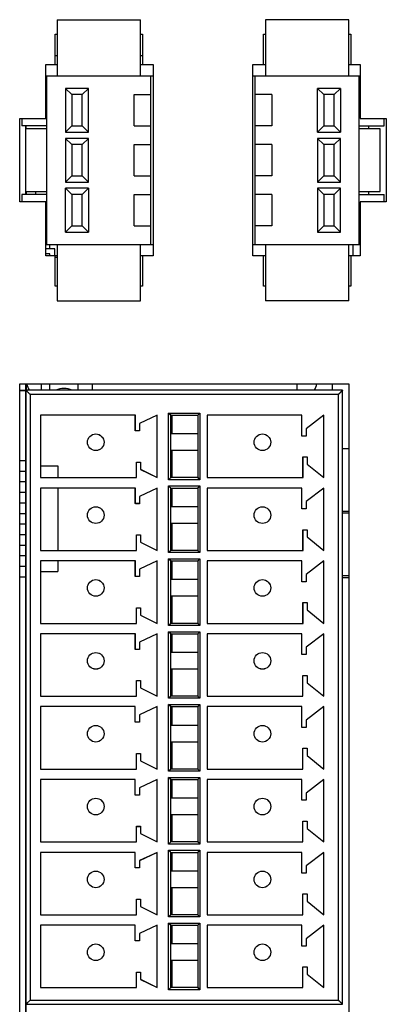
# Model space of a CAD drawing. Header units: millimetres. Extents: x 0 to 1189, y 0 to 841.
# Tile 12 of 33: x 458 to 476, y 418 to 465. Entities that reach past the tile are written whole.
import ezdxf

# ---------------------------------------------------------------- set-up
doc = ezdxf.new("R2010")
doc.units = ezdxf.units.MM
doc.header["$LTSCALE"] = 65.395
doc.layers.get('0').update_dxf_attribs({"linetype": 'CONTINUOUS'})
doc.layers.add('00_COMPONENTS', color=7, linetype='CONTINUOUS')

msp = doc.modelspace()

# ---------------------------------------------------------------- linework, layer by layer
at = {"color": 7}
for p, q in [((459.973, 464.857), (459.973, 462.157)), ((459.973, 464.857), (463.973, 464.857)), ((463.973, 462.157), (463.973, 464.857)), ((469.973, 464.857), (469.973, 462.157)), ((473.973, 464.857), (469.973, 464.857)), ((473.973, 462.157), (473.973, 464.857)), ((459.873, 462.707), (459.873, 464.157)), ((459.873, 464.157), (459.973, 464.157)), ((463.973, 464.157), (464.073, 464.157)), ((464.073, 464.157), (464.073, 462.707)), ((469.873, 462.707), (469.873, 464.157)), ((469.873, 464.157), (469.973, 464.157)), ((473.973, 464.157), (474.073, 464.157)), ((474.073, 464.157), (474.073, 462.707)), ((459.973, 463.117), (459.873, 463.117)), ((464.073, 463.117), (463.973, 463.117)), ((459.423, 460.107), (459.423, 462.707)), ((459.423, 462.707), (459.873, 462.707)), ((464.073, 462.707), (464.573, 462.707)), ((464.573, 462.707), (464.573, 453.507)), ((469.373, 453.507), (469.373, 462.707)), ((469.373, 462.707), (469.873, 462.707)), ((474.073, 462.707), (474.523, 462.707)), ((474.523, 462.707), (474.523, 460.107)), ((459.423, 462.157), (464.573, 462.157)), ((459.473, 454.057), (459.473, 462.157)), ((464.473, 454.057), (464.473, 462.157)), ((469.373, 462.157), (474.523, 462.157)), ((469.473, 454.057), (469.473, 462.157)), ((474.473, 454.057), (474.473, 462.157)), ((460.373, 461.557), (460.373, 459.457)), ((460.373, 461.557), (460.673, 461.257)), ((461.473, 461.557), (460.373, 461.557)), ((460.673, 461.257), (460.673, 459.757)), ((461.173, 461.257), (460.673, 461.257)), ((461.473, 461.557), (461.173, 461.257)), ((461.173, 459.757), (461.173, 461.257)), ((461.473, 459.457), (461.473, 461.557)), ((463.673, 459.757), (463.673, 461.257)), ((463.673, 461.257), (464.473, 461.257)), ((470.273, 461.257), (469.473, 461.257)), ((470.273, 461.257), (470.273, 459.757)), ((472.473, 459.457), (472.473, 461.557)), ((472.473, 461.557), (472.773, 461.257)), ((473.573, 461.557), (472.473, 461.557)), ((472.773, 461.257), (472.773, 459.757)), ((473.273, 461.257), (472.773, 461.257)), ((473.573, 461.557), (473.273, 461.257)), ((473.273, 459.757), (473.273, 461.257)), ((473.573, 461.557), (473.573, 459.457)), ((458.173, 456.107), (458.173, 460.107)), ((458.173, 460.107), (459.423, 460.107)), ((458.273, 460.107), (458.273, 459.757)), ((459.473, 459.757), (458.273, 459.757)), ((460.373, 459.457), (460.673, 459.757)), ((460.673, 459.757), (461.173, 459.757)), ((461.473, 459.457), (461.173, 459.757)), ((463.673, 459.757), (464.473, 459.757)), ((470.273, 459.757), (469.473, 459.757)), ((472.473, 459.457), (472.773, 459.757)), ((472.773, 459.757), (473.273, 459.757)), ((473.573, 459.457), (473.273, 459.757)), ((474.473, 459.757), (475.673, 459.757)), ((474.523, 460.107), (475.773, 460.107)), ((475.673, 459.757), (475.673, 460.107)), ((475.773, 460.107), (475.773, 456.107)), ((458.473, 456.607), (458.473, 459.607)), ((459.473, 459.607), (458.473, 459.607)), ((460.373, 459.457), (461.473, 459.457)), ((472.473, 459.457), (473.573, 459.457)), ((475.473, 459.607), (474.473, 459.607)), ((475.473, 456.607), (475.473, 459.607)), ((460.373, 459.157), (460.373, 457.057)), ((460.373, 459.157), (460.673, 458.857)), ((461.473, 459.157), (460.373, 459.157)), ((460.673, 458.857), (460.673, 457.357)), ((461.173, 458.857), (460.673, 458.857)), ((461.473, 459.157), (461.173, 458.857)), ((461.173, 457.357), (461.173, 458.857)), ((461.473, 457.057), (461.473, 459.157)), ((463.673, 457.357), (463.673, 458.857)), ((463.673, 458.857), (464.473, 458.857)), ((470.273, 458.857), (469.473, 458.857)), ((470.273, 458.857), (470.273, 457.357)), ((472.473, 459.157), (472.473, 457.057)), ((472.473, 459.157), (472.773, 458.857)), ((473.573, 459.157), (472.473, 459.157)), ((472.773, 458.857), (472.773, 457.357)), ((473.273, 458.857), (472.773, 458.857)), ((473.573, 459.157), (473.273, 458.857)), ((473.273, 457.357), (473.273, 458.857)), ((473.573, 457.057), (473.573, 459.157)), ((460.373, 457.057), (460.673, 457.357)), ((460.373, 457.057), (461.473, 457.057)), ((460.673, 457.357), (461.173, 457.357)), ((461.473, 457.057), (461.173, 457.357)), ((463.673, 457.357), (464.473, 457.357)), ((470.273, 457.357), (469.473, 457.357)), ((472.473, 457.057), (472.773, 457.357)), ((472.473, 457.057), (473.573, 457.057)), ((472.773, 457.357), (473.273, 457.357)), ((473.573, 457.057), (473.273, 457.357)), ((458.273, 456.457), (458.273, 456.107)), ((459.473, 456.457), (458.273, 456.457)), ((458.473, 456.607), (459.473, 456.607)), ((460.373, 454.657), (460.373, 456.757)), ((460.373, 456.757), (460.673, 456.457)), ((461.473, 456.757), (460.373, 456.757)), ((460.673, 456.457), (460.673, 454.957)), ((461.173, 456.457), (460.673, 456.457)), ((461.473, 456.757), (461.173, 456.457)), ((461.173, 454.957), (461.173, 456.457)), ((461.473, 456.757), (461.473, 454.657)), ((463.673, 454.957), (463.673, 456.457)), ((463.673, 456.457), (464.473, 456.457)), ((470.273, 456.457), (469.473, 456.457)), ((470.273, 456.457), (470.273, 454.957)), ((472.473, 456.757), (472.473, 454.657)), ((472.473, 456.757), (472.773, 456.457)), ((473.573, 456.757), (472.473, 456.757)), ((472.773, 456.457), (472.773, 454.957)), ((473.273, 456.457), (472.773, 456.457)), ((473.573, 456.757), (473.273, 456.457)), ((473.273, 454.957), (473.273, 456.457)), ((473.573, 454.657), (473.573, 456.757)), ((474.473, 456.607), (475.473, 456.607)), ((474.473, 456.457), (475.673, 456.457)), ((475.673, 456.107), (475.673, 456.457)), ((459.423, 456.107), (458.173, 456.107)), ((459.423, 453.507), (459.423, 456.107)), ((474.523, 456.107), (474.523, 453.507)), ((475.773, 456.107), (474.523, 456.107)), ((460.373, 454.657), (460.673, 454.957)), ((460.373, 454.657), (461.473, 454.657)), ((460.673, 454.957), (461.173, 454.957)), ((461.473, 454.657), (461.173, 454.957)), ((463.673, 454.957), (464.473, 454.957)), ((470.273, 454.957), (469.473, 454.957)), ((472.473, 454.657), (472.773, 454.957)), ((472.473, 454.657), (473.573, 454.657)), ((472.773, 454.957), (473.273, 454.957)), ((473.573, 454.657), (473.273, 454.957)), ((459.423, 454.057), (464.573, 454.057)), ((459.973, 454.057), (459.973, 451.357)), ((463.973, 451.357), (463.973, 454.057)), ((469.373, 454.057), (474.523, 454.057)), ((469.973, 454.057), (469.973, 451.357)), ((473.973, 451.357), (473.973, 454.057)), ((474.173, 454.057), (474.173, 453.507)), ((459.873, 453.507), (459.423, 453.507)), ((459.873, 452.057), (459.873, 453.507)), ((464.073, 453.507), (464.073, 452.057)), ((464.573, 453.507), (464.073, 453.507)), ((469.873, 453.507), (469.373, 453.507)), ((469.873, 452.057), (469.873, 453.507)), ((474.073, 453.507), (474.073, 452.057)), ((474.523, 453.507), (474.073, 453.507)), ((459.973, 452.057), (459.873, 452.057)), ((464.073, 452.057), (463.973, 452.057)), ((469.973, 452.057), (469.873, 452.057)), ((474.073, 452.057), (473.973, 452.057)), ((459.973, 451.357), (463.973, 451.357)), ((473.973, 451.357), (469.973, 451.357)), ((458.173, 357.257), (458.173, 447.357)), ((458.173, 447.357), (473.973, 447.357)), ((458.473, 357.257), (458.473, 447.357)), ((458.473, 447.057), (458.673, 446.857)), ((473.673, 447.057), (458.473, 447.057)), ((473.173, 447.357), (473.173, 447.056)), ((473.673, 447.057), (473.473, 446.857)), ((473.673, 417.557), (473.673, 447.057)), ((473.973, 447.357), (473.973, 357.257)), ((459.173, 445.857), (459.173, 442.857)), ((463.723, 445.857), (459.173, 445.857)), ((463.723, 445.107), (463.723, 445.857)), ((464.773, 445.857), (463.923, 445.457)), ((464.773, 442.857), (464.773, 445.857)), ((465.423, 445.857), (465.323, 445.957)), ((465.423, 442.857), (465.423, 445.857)), ((465.423, 445.857), (466.723, 445.857)), ((465.473, 445.856), (465.473, 444.956)), ((466.723, 445.857), (466.823, 445.957)), ((466.723, 445.857), (466.723, 442.857)), ((467.173, 445.857), (467.173, 442.857)), ((471.723, 445.857), (467.173, 445.857)), ((471.723, 444.857), (471.723, 445.857)), ((472.773, 445.857), (471.923, 445.207)), ((472.773, 442.857), (472.773, 445.857)), ((463.923, 445.107), (463.723, 445.107)), ((463.923, 445.457), (463.923, 445.107)), ((465.473, 445.325), (465.424, 445.325)), ((471.923, 445.207), (471.923, 444.857)), ((466.724, 444.957), (465.424, 444.957)), ((471.923, 444.857), (471.723, 444.857)), ((466.724, 444.157), (465.424, 444.157)), ((465.473, 444.156), (465.473, 442.856)), ((471.773, 442.857), (471.773, 443.857)), ((471.773, 443.857), (471.973, 443.857)), ((471.973, 443.857), (471.973, 443.507)), ((463.773, 442.857), (463.773, 443.607)), ((463.773, 443.607), (463.973, 443.607)), ((463.973, 443.607), (463.973, 443.257)), ((463.973, 443.257), (464.773, 442.857)), ((471.973, 443.507), (472.773, 442.857)), ((459.173, 442.857), (463.773, 442.857)), ((465.423, 442.857), (465.323, 442.757)), ((466.723, 442.857), (465.423, 442.857)), ((466.723, 442.857), (466.823, 442.757)), ((467.173, 442.857), (471.773, 442.857)), ((459.173, 442.357), (459.173, 439.357)), ((463.723, 442.357), (459.173, 442.357)), ((463.723, 441.607), (463.723, 442.357)), ((464.773, 442.357), (463.923, 441.957)), ((464.773, 439.357), (464.773, 442.357)), ((465.423, 442.357), (465.323, 442.457)), ((465.423, 439.357), (465.423, 442.357)), ((465.423, 442.357), (466.723, 442.357)), ((465.473, 442.356), (465.473, 441.456)), ((466.723, 442.357), (466.823, 442.457)), ((466.723, 442.357), (466.723, 439.357)), ((467.173, 442.357), (467.173, 439.357)), ((471.723, 442.357), (467.173, 442.357)), ((471.723, 441.357), (471.723, 442.357)), ((472.773, 442.357), (471.923, 441.707)), ((472.773, 439.357), (472.773, 442.357)), ((463.923, 441.957), (463.923, 441.607)), ((463.923, 441.607), (463.723, 441.607)), ((465.473, 441.515), (465.424, 441.515)), ((466.724, 441.457), (465.424, 441.457)), ((471.923, 441.357), (471.723, 441.357)), ((471.923, 441.707), (471.923, 441.357)), ((466.724, 440.657), (465.424, 440.657)), ((465.473, 440.656), (465.473, 439.356)), ((463.773, 439.357), (463.773, 440.107)), ((463.773, 440.107), (463.973, 440.107)), ((463.973, 440.107), (463.973, 439.757)), ((471.773, 439.357), (471.773, 440.357)), ((471.773, 440.357), (471.973, 440.357)), ((471.973, 440.357), (471.973, 440.007)), ((471.973, 440.007), (472.773, 439.357)), ((463.973, 439.757), (464.773, 439.357)), ((459.173, 439.357), (463.773, 439.357)), ((465.423, 439.357), (465.323, 439.257)), ((465.423, 438.857), (465.323, 438.957)), ((466.723, 439.357), (465.423, 439.357)), ((466.723, 439.357), (466.823, 439.257)), ((466.723, 438.857), (466.823, 438.957)), ((467.173, 439.357), (471.773, 439.357)), ((459.173, 438.857), (459.173, 435.857)), ((463.723, 438.857), (459.173, 438.857)), ((463.723, 438.107), (463.723, 438.857)), ((464.773, 438.857), (463.923, 438.457)), ((464.773, 435.857), (464.773, 438.857)), ((465.423, 435.857), (465.423, 438.857)), ((465.423, 438.857), (466.723, 438.857)), ((465.473, 438.856), (465.473, 437.956)), ((466.723, 438.857), (466.723, 435.857)), ((467.173, 438.857), (467.173, 435.857)), ((471.723, 438.857), (467.173, 438.857)), ((471.723, 437.857), (471.723, 438.857)), ((472.773, 438.857), (471.923, 438.207)), ((472.773, 435.857), (472.773, 438.857)), ((463.923, 438.107), (463.723, 438.107)), ((463.923, 438.457), (463.923, 438.107)), ((465.424, 438.226), (465.443, 438.226)), ((465.424, 438.206), (465.443, 438.206)), ((471.923, 438.207), (471.923, 437.857)), ((473.674, 438.064), (473.973, 438.064)), ((466.724, 437.957), (465.424, 437.957)), ((471.923, 437.857), (471.723, 437.857)), ((466.724, 437.157), (465.424, 437.157)), ((465.473, 437.156), (465.473, 435.856)), ((463.773, 435.857), (463.773, 436.607)), ((463.773, 436.607), (463.973, 436.607)), ((463.973, 436.607), (463.973, 436.257)), ((465.473, 436.605), (465.424, 436.605)), ((471.773, 435.857), (471.773, 436.857)), ((471.773, 436.857), (471.973, 436.857)), ((471.973, 436.857), (471.973, 436.507)), ((463.973, 436.257), (464.773, 435.857)), ((465.473, 436.435), (465.424, 436.435)), ((471.973, 436.507), (472.773, 435.857)), ((459.173, 435.857), (463.773, 435.857)), ((465.423, 435.857), (465.323, 435.757)), ((466.723, 435.857), (465.423, 435.857)), ((466.723, 435.857), (466.823, 435.757)), ((467.173, 435.857), (471.773, 435.857)), ((459.173, 435.357), (459.173, 432.357)), ((463.723, 435.357), (459.173, 435.357)), ((463.723, 434.607), (463.723, 435.357)), ((464.773, 435.357), (463.923, 434.957)), ((464.773, 432.357), (464.773, 435.357)), ((465.423, 435.357), (465.323, 435.457)), ((465.423, 432.357), (465.423, 435.357)), ((465.423, 435.357), (466.723, 435.357)), ((465.473, 435.356), (465.473, 434.456)), ((466.723, 435.357), (466.823, 435.457)), ((466.723, 435.357), (466.723, 432.357)), ((467.173, 435.357), (467.173, 432.357)), ((471.723, 435.357), (467.173, 435.357)), ((471.723, 434.357), (471.723, 435.357)), ((472.773, 435.357), (471.923, 434.707)), ((472.773, 432.357), (472.773, 435.357)), ((463.923, 434.957), (463.923, 434.607)), ((471.923, 434.707), (471.923, 434.357)), ((463.923, 434.607), (463.723, 434.607)), ((466.724, 434.457), (465.424, 434.457)), ((471.923, 434.357), (471.723, 434.357)), ((466.723, 433.657), (465.423, 433.657)), ((465.473, 433.656), (465.473, 432.356)), ((471.773, 432.357), (471.773, 433.357)), ((471.773, 433.357), (471.973, 433.357)), ((471.973, 433.357), (471.973, 433.007)), ((463.773, 432.357), (463.773, 433.107)), ((463.773, 433.107), (463.973, 433.107)), ((463.973, 433.107), (463.973, 432.757)), ((471.973, 433.007), (472.773, 432.357)), ((459.173, 432.357), (463.773, 432.357)), ((463.973, 432.757), (464.773, 432.357)), ((465.423, 432.357), (465.323, 432.257)), ((466.723, 432.357), (465.423, 432.357)), ((466.723, 432.357), (466.823, 432.257)), ((467.173, 432.357), (471.773, 432.357)), ((459.173, 431.857), (459.173, 428.857)), ((463.723, 431.857), (459.173, 431.857)), ((463.723, 431.107), (463.723, 431.857)), ((464.773, 431.857), (463.923, 431.457)), ((464.773, 428.857), (464.773, 431.857)), ((465.423, 431.857), (465.323, 431.957)), ((465.423, 428.857), (465.423, 431.857)), ((465.423, 431.857), (466.723, 431.857)), ((465.473, 431.856), (465.473, 430.956)), ((466.723, 431.857), (466.823, 431.957)), ((466.723, 431.857), (466.723, 428.857)), ((467.173, 431.857), (467.173, 428.857)), ((471.723, 431.857), (467.173, 431.857)), ((471.723, 430.857), (471.723, 431.857)), ((472.773, 431.857), (471.923, 431.207)), ((472.773, 428.857), (472.773, 431.857)), ((463.923, 431.457), (463.923, 431.107)), ((465.473, 431.609), (465.423, 431.609)), ((463.923, 431.107), (463.723, 431.107)), ((466.723, 430.957), (465.423, 430.957)), ((471.923, 431.207), (471.923, 430.857)), ((471.923, 430.857), (471.723, 430.857)), ((466.723, 430.157), (465.423, 430.157)), ((465.473, 430.156), (465.473, 428.856)), ((463.773, 428.857), (463.773, 429.607)), ((463.773, 429.607), (463.973, 429.607)), ((463.973, 429.607), (463.973, 429.257)), ((471.773, 428.857), (471.773, 429.857)), ((471.773, 429.857), (471.973, 429.857)), ((471.973, 429.857), (471.973, 429.507)), ((471.973, 429.507), (472.773, 428.857)), ((463.973, 429.257), (464.773, 428.857)), ((465.473, 429.323), (465.423, 429.323)), ((459.173, 428.857), (463.773, 428.857)), ((465.423, 428.857), (465.323, 428.757)), ((466.723, 428.857), (465.423, 428.857)), ((466.723, 428.857), (466.823, 428.757)), ((467.173, 428.857), (471.773, 428.857)), ((459.173, 428.357), (459.173, 425.357)), ((463.723, 428.357), (459.173, 428.357)), ((463.723, 427.607), (463.723, 428.357)), ((464.773, 428.357), (463.923, 427.957)), ((464.773, 425.357), (464.773, 428.357)), ((465.423, 428.357), (465.323, 428.457)), ((465.423, 425.357), (465.423, 428.357)), ((465.423, 428.357), (466.723, 428.357)), ((465.473, 428.307), (465.423, 428.307)), ((465.473, 428.356), (465.473, 427.456)), ((466.723, 428.357), (466.823, 428.457)), ((466.723, 428.357), (466.723, 425.357)), ((467.173, 428.357), (467.173, 425.357)), ((471.723, 428.357), (467.173, 428.357)), ((471.723, 427.357), (471.723, 428.357)), ((472.773, 428.357), (471.923, 427.707)), ((472.773, 425.357), (472.773, 428.357)), ((463.923, 427.607), (463.723, 427.607)), ((463.923, 427.957), (463.923, 427.607)), ((471.923, 427.707), (471.923, 427.357)), ((466.723, 427.457), (465.423, 427.457)), ((471.923, 427.357), (471.723, 427.357)), ((466.723, 426.657), (465.423, 426.657)), ((465.473, 426.656), (465.473, 425.356)), ((465.473, 426.621), (465.423, 426.621)), ((471.773, 425.357), (471.773, 426.357)), ((471.773, 426.357), (471.973, 426.357)), ((471.973, 426.357), (471.973, 426.007)), ((463.773, 425.357), (463.773, 426.107)), ((463.773, 426.107), (463.973, 426.107)), ((463.973, 426.107), (463.973, 425.757)), ((463.973, 425.757), (464.773, 425.357)), ((465.473, 426.019), (465.423, 426.019)), ((471.973, 426.007), (472.773, 425.357)), ((459.173, 425.357), (463.773, 425.357)), ((465.423, 425.357), (465.323, 425.257)), ((465.473, 425.519), (465.423, 425.519)), ((466.723, 425.357), (465.423, 425.357)), ((465.453, 425.519), (465.453, 425.356)), ((465.473, 425.494), (465.453, 425.494)), ((466.723, 425.357), (466.823, 425.257)), ((467.173, 425.357), (471.773, 425.357)), ((459.173, 424.857), (459.173, 421.857)), ((463.723, 424.857), (459.173, 424.857)), ((463.723, 424.107), (463.723, 424.857)), ((464.773, 424.857), (463.923, 424.457)), ((464.773, 421.857), (464.773, 424.857)), ((465.423, 424.857), (465.323, 424.957)), ((465.423, 421.857), (465.423, 424.857)), ((465.423, 424.857), (466.723, 424.857)), ((465.453, 424.856), (465.453, 424.433)), ((465.473, 424.856), (465.473, 423.956)), ((466.723, 424.857), (466.823, 424.957)), ((466.723, 424.857), (466.723, 421.857)), ((467.173, 424.857), (467.173, 421.857)), ((471.723, 424.857), (467.173, 424.857)), ((471.723, 423.857), (471.723, 424.857)), ((472.773, 424.857), (471.923, 424.207)), ((472.773, 421.857), (472.773, 424.857)), ((463.923, 424.457), (463.923, 424.107)), ((465.473, 424.433), (465.423, 424.433)), ((463.923, 424.107), (463.723, 424.107)), ((466.723, 423.957), (465.423, 423.957)), ((471.923, 423.857), (471.723, 423.857)), ((471.923, 424.207), (471.923, 423.857)), ((466.723, 423.157), (465.423, 423.157)), ((465.473, 423.156), (465.473, 421.856)), ((463.773, 421.857), (463.773, 422.607)), ((463.773, 422.607), (463.973, 422.607)), ((463.973, 422.607), (463.973, 422.257)), ((471.773, 421.857), (471.773, 422.857)), ((471.773, 422.857), (471.973, 422.857)), ((471.973, 422.857), (471.973, 422.507)), ((471.973, 422.507), (472.773, 421.857)), ((463.973, 422.257), (464.773, 421.857)), ((459.173, 421.857), (463.773, 421.857)), ((465.423, 421.857), (465.323, 421.757)), ((465.423, 421.357), (465.323, 421.457)), ((466.723, 421.857), (465.423, 421.857)), ((466.723, 421.857), (466.823, 421.757)), ((466.723, 421.357), (466.823, 421.457)), ((467.173, 421.857), (471.773, 421.857)), ((459.173, 421.357), (459.173, 418.357)), ((463.723, 421.357), (459.173, 421.357)), ((463.723, 420.607), (463.723, 421.357)), ((464.773, 421.357), (463.923, 420.957)), ((464.773, 418.357), (464.773, 421.357)), ((465.423, 418.357), (465.423, 421.357)), ((465.423, 421.357), (466.723, 421.357)), ((465.473, 421.131), (465.423, 421.131)), ((465.473, 421.356), (465.473, 420.456)), ((466.723, 421.357), (466.723, 418.357)), ((467.173, 421.357), (467.173, 418.357)), ((471.723, 421.357), (467.173, 421.357)), ((471.723, 420.357), (471.723, 421.357)), ((472.773, 421.357), (471.923, 420.707)), ((472.773, 418.357), (472.773, 421.357)), ((463.923, 420.607), (463.723, 420.607)), ((463.923, 420.957), (463.923, 420.607)), ((471.923, 420.707), (471.923, 420.357)), ((466.723, 420.457), (465.423, 420.457)), ((471.923, 420.357), (471.723, 420.357)), ((466.723, 419.657), (465.423, 419.657)), ((465.473, 419.656), (465.473, 418.356)), ((463.773, 418.357), (463.773, 419.107)), ((463.773, 419.107), (463.973, 419.107)), ((463.973, 419.107), (463.973, 418.757)), ((465.473, 419.504), (465.423, 419.504)), ((471.773, 418.357), (471.773, 419.357)), ((471.773, 419.357), (471.973, 419.357)), ((471.973, 419.357), (471.973, 419.007)), ((463.973, 418.757), (464.773, 418.357)), ((465.473, 419.004), (465.423, 419.004)), ((471.973, 419.007), (472.773, 418.357)), ((459.173, 418.357), (463.773, 418.357)), ((465.423, 418.357), (465.323, 418.257)), ((465.473, 418.405), (465.423, 418.405)), ((466.723, 418.357), (465.423, 418.357)), ((466.723, 418.357), (466.823, 418.257)), ((467.173, 418.357), (471.773, 418.357)), ((458.473, 417.557), (458.673, 417.757)), ((473.673, 417.557), (473.473, 417.757)), ((458.473, 417.557), (473.673, 417.557))]:
    msp.add_line(p, q, dxfattribs=at)
at = {"color": 4}
for p, q in [((459.873, 462.707), (459.973, 462.707)), ((463.973, 462.707), (464.073, 462.707)), ((469.873, 462.707), (469.973, 462.707)), ((473.973, 462.707), (474.073, 462.707)), ((458.473, 459.607), (458.473, 459.757)), ((458.473, 456.457), (458.473, 456.607)), ((459.973, 453.507), (459.873, 453.507)), ((464.073, 453.507), (463.973, 453.507)), ((469.973, 453.507), (469.873, 453.507)), ((474.073, 453.507), (473.973, 453.507)), ((458.473, 447.037), (458.173, 447.037)), ((458.673, 446.857), (458.673, 417.757)), ((473.473, 446.857), (458.673, 446.857)), ((473.473, 417.757), (473.473, 446.857)), ((465.323, 442.757), (465.323, 445.957)), ((465.323, 445.957), (466.823, 445.957)), ((466.823, 445.957), (466.823, 442.757)), ((473.973, 444.24), (473.674, 444.24)), ((466.823, 442.757), (465.323, 442.757)), ((465.323, 439.257), (465.323, 442.457)), ((465.323, 442.457), (466.823, 442.457)), ((466.823, 442.457), (466.823, 439.257)), ((473.973, 441.229), (473.674, 441.229)), ((473.674, 441.168), (473.973, 441.168)), ((466.823, 439.257), (465.323, 439.257)), ((465.323, 435.757), (465.323, 438.957)), ((465.323, 438.957), (466.823, 438.957)), ((466.823, 438.957), (466.823, 435.757)), ((465.424, 438.176), (465.473, 438.176)), ((465.443, 438.226), (465.443, 437.956)), ((465.465, 438.196), (465.473, 438.196)), ((473.674, 438.157), (473.973, 438.157)), ((466.823, 435.757), (465.323, 435.757)), ((465.323, 432.257), (465.323, 435.457)), ((465.323, 435.457), (466.823, 435.457)), ((466.823, 435.457), (466.823, 432.257)), ((466.823, 432.257), (465.323, 432.257)), ((465.323, 428.757), (465.323, 431.957)), ((465.323, 431.957), (466.823, 431.957)), ((466.823, 431.957), (466.823, 428.757)), ((466.823, 428.757), (465.323, 428.757)), ((465.323, 425.257), (465.323, 428.457)), ((465.323, 428.457), (466.823, 428.457)), ((466.823, 428.457), (466.823, 425.257)), ((466.823, 425.257), (465.323, 425.257)), ((465.323, 421.757), (465.323, 424.957)), ((465.323, 424.957), (466.823, 424.957)), ((466.823, 424.957), (466.823, 421.757)), ((466.823, 421.757), (465.323, 421.757)), ((465.323, 418.257), (465.323, 421.457)), ((465.323, 421.457), (466.823, 421.457)), ((466.823, 421.457), (466.823, 418.257)), ((466.823, 418.257), (465.323, 418.257)), ((458.673, 417.757), (473.473, 417.757))]:
    msp.add_line(p, q, dxfattribs=at)
at = {"color": 7}
for points in [[(458.473, 447.057), (458.477, 447.054), (458.484, 447.046), (458.495, 447.034), (458.509, 447.02), (458.526, 447.003)], [(473.673, 447.057), (473.67, 447.052), (473.662, 447.045), (473.65, 447.034), (473.636, 447.02), (473.619, 447.003)], [(458.545, 446.984), (458.564, 446.964), (458.586, 446.944)], [(458.607, 446.922), (458.629, 446.9), (458.65, 446.878), (458.673, 446.857)], [(473.538, 446.922), (473.516, 446.9), (473.494, 446.879), (473.473, 446.857)], [(473.6, 446.984), (473.58, 446.965), (473.559, 446.943)], [(465.366, 445.913), (465.351, 445.927), (465.337, 445.941), (465.323, 445.957)], [(465.423, 445.857), (465.42, 445.86), (465.414, 445.867), (465.404, 445.875), (465.393, 445.886), (465.38, 445.899)], [(466.723, 445.857), (466.726, 445.859), (466.733, 445.865), (466.741, 445.875), (466.752, 445.886), (466.765, 445.899)], [(466.779, 445.913), (466.793, 445.928), (466.807, 445.942), (466.823, 445.957)], [(465.366, 442.8), (465.352, 442.786), (465.338, 442.771), (465.323, 442.757)], [(465.423, 442.857), (465.419, 442.854), (465.412, 442.848), (465.404, 442.838), (465.393, 442.827), (465.38, 442.814)], [(466.723, 442.857), (466.725, 442.853), (466.731, 442.847), (466.741, 442.838), (466.752, 442.827), (466.765, 442.814)], [(466.779, 442.8), (466.794, 442.786), (466.808, 442.772), (466.823, 442.757)], [(465.366, 442.413), (465.351, 442.427), (465.337, 442.441), (465.323, 442.457)], [(465.423, 442.357), (465.42, 442.36), (465.414, 442.367), (465.404, 442.375), (465.393, 442.386), (465.38, 442.399)], [(466.723, 442.357), (466.726, 442.359), (466.733, 442.365), (466.741, 442.375), (466.752, 442.386), (466.765, 442.399)], [(466.779, 442.413), (466.793, 442.428), (466.807, 442.442), (466.823, 442.457)], [(465.366, 439.3), (465.352, 439.286), (465.338, 439.271), (465.323, 439.257)], [(465.366, 438.913), (465.351, 438.927), (465.337, 438.941), (465.323, 438.957)], [(465.423, 439.357), (465.419, 439.354), (465.412, 439.348), (465.404, 439.338), (465.393, 439.327), (465.38, 439.314)], [(466.723, 439.357), (466.725, 439.353), (466.731, 439.347), (466.741, 439.338), (466.752, 439.327), (466.765, 439.314)], [(466.779, 439.3), (466.794, 439.286), (466.808, 439.272), (466.823, 439.257)], [(466.779, 438.913), (466.793, 438.928), (466.807, 438.942), (466.823, 438.957)], [(465.423, 438.857), (465.42, 438.86), (465.414, 438.867), (465.404, 438.875), (465.393, 438.886), (465.38, 438.899)], [(466.723, 438.857), (466.726, 438.859), (466.733, 438.865), (466.741, 438.875), (466.752, 438.886), (466.765, 438.899)], [(465.366, 435.8), (465.352, 435.786), (465.338, 435.771), (465.323, 435.757)], [(465.423, 435.857), (465.419, 435.854), (465.412, 435.848), (465.404, 435.838), (465.393, 435.827), (465.38, 435.814)], [(466.723, 435.857), (466.725, 435.853), (466.731, 435.847), (466.741, 435.838), (466.752, 435.827), (466.765, 435.814)], [(466.779, 435.8), (466.794, 435.786), (466.808, 435.772), (466.823, 435.757)], [(465.366, 435.413), (465.351, 435.427), (465.337, 435.441), (465.323, 435.457)], [(465.423, 435.357), (465.42, 435.36), (465.414, 435.367), (465.404, 435.375), (465.393, 435.386), (465.38, 435.399)], [(466.723, 435.357), (466.726, 435.359), (466.733, 435.365), (466.741, 435.375), (466.752, 435.386), (466.765, 435.399)], [(466.779, 435.413), (466.793, 435.428), (466.807, 435.442), (466.823, 435.457)], [(465.423, 432.357), (465.419, 432.354), (465.412, 432.348), (465.404, 432.338), (465.393, 432.327), (465.38, 432.314)], [(466.723, 432.357), (466.725, 432.353), (466.731, 432.347), (466.741, 432.338), (466.752, 432.327), (466.765, 432.314)], [(465.366, 432.3), (465.352, 432.286), (465.338, 432.271), (465.323, 432.257)], [(465.366, 431.913), (465.351, 431.927), (465.337, 431.941), (465.323, 431.957)], [(465.423, 431.857), (465.42, 431.86), (465.414, 431.867), (465.404, 431.875), (465.393, 431.886), (465.38, 431.899)], [(466.723, 431.857), (466.726, 431.859), (466.733, 431.865), (466.741, 431.875), (466.752, 431.886), (466.765, 431.899)], [(466.779, 432.3), (466.794, 432.286), (466.808, 432.272), (466.823, 432.257)], [(466.779, 431.913), (466.793, 431.928), (466.807, 431.942), (466.823, 431.957)], [(465.366, 428.8), (465.352, 428.786), (465.338, 428.771), (465.323, 428.757)], [(465.423, 428.857), (465.419, 428.854), (465.412, 428.848), (465.404, 428.838), (465.393, 428.827), (465.38, 428.814)], [(466.723, 428.857), (466.725, 428.853), (466.731, 428.847), (466.741, 428.838), (466.752, 428.827), (466.765, 428.814)], [(466.779, 428.8), (466.794, 428.786), (466.808, 428.772), (466.823, 428.757)], [(465.366, 428.413), (465.351, 428.427), (465.337, 428.441), (465.323, 428.457)], [(465.423, 428.357), (465.42, 428.36), (465.414, 428.367), (465.404, 428.375), (465.393, 428.386), (465.38, 428.399)], [(466.723, 428.357), (466.726, 428.359), (466.733, 428.365), (466.741, 428.375), (466.752, 428.386), (466.765, 428.399)], [(466.779, 428.413), (466.793, 428.428), (466.807, 428.442), (466.823, 428.457)], [(465.366, 425.3), (465.352, 425.286), (465.338, 425.271), (465.323, 425.257)], [(465.423, 425.357), (465.419, 425.354), (465.412, 425.348), (465.404, 425.338), (465.393, 425.327), (465.38, 425.314)], [(466.723, 425.357), (466.725, 425.353), (466.731, 425.347), (466.741, 425.338), (466.752, 425.327), (466.765, 425.314)], [(466.779, 425.3), (466.794, 425.286), (466.808, 425.272), (466.823, 425.257)], [(465.366, 424.913), (465.351, 424.927), (465.337, 424.941), (465.323, 424.957)], [(465.423, 424.857), (465.42, 424.86), (465.414, 424.867), (465.404, 424.875), (465.393, 424.886), (465.38, 424.899)], [(466.723, 424.857), (466.726, 424.859), (466.733, 424.865), (466.741, 424.875), (466.752, 424.886), (466.765, 424.899)], [(466.779, 424.913), (466.793, 424.928), (466.807, 424.942), (466.823, 424.957)], [(465.366, 421.8), (465.352, 421.786), (465.338, 421.771), (465.323, 421.757)], [(465.366, 421.413), (465.351, 421.427), (465.337, 421.441), (465.323, 421.457)], [(465.423, 421.857), (465.419, 421.854), (465.412, 421.848), (465.404, 421.838), (465.393, 421.827), (465.38, 421.814)], [(466.723, 421.857), (466.725, 421.853), (466.731, 421.847), (466.741, 421.838), (466.752, 421.827), (466.765, 421.814)], [(466.779, 421.8), (466.794, 421.786), (466.808, 421.772), (466.823, 421.757)], [(466.779, 421.413), (466.793, 421.428), (466.807, 421.442), (466.823, 421.457)], [(465.423, 421.357), (465.42, 421.36), (465.414, 421.367), (465.404, 421.375), (465.393, 421.386), (465.38, 421.399)], [(466.723, 421.357), (466.726, 421.359), (466.733, 421.365), (466.741, 421.375), (466.752, 421.386), (466.765, 421.399)], [(465.366, 418.3), (465.352, 418.286), (465.338, 418.271), (465.323, 418.257)], [(465.423, 418.357), (465.419, 418.354), (465.412, 418.348), (465.404, 418.338), (465.393, 418.327), (465.38, 418.314)], [(466.723, 418.357), (466.725, 418.353), (466.731, 418.347), (466.741, 418.338), (466.752, 418.327), (466.765, 418.314)], [(466.779, 418.3), (466.794, 418.286), (466.808, 418.272), (466.823, 418.257)], [(458.545, 417.629), (458.565, 417.648), (458.586, 417.67)], [(458.607, 417.691), (458.629, 417.713), (458.651, 417.734), (458.673, 417.757)], [(473.538, 417.691), (473.516, 417.713), (473.495, 417.735), (473.473, 417.757)], [(473.6, 417.629), (473.581, 417.649), (473.559, 417.67)], [(458.473, 417.557), (458.475, 417.561), (458.483, 417.568), (458.495, 417.579), (458.509, 417.593), (458.526, 417.61)], [(473.673, 417.557), (473.668, 417.559), (473.661, 417.567), (473.65, 417.579), (473.636, 417.593), (473.619, 417.61)]]:
    msp.add_lwpolyline(points, dxfattribs=at)
for centre in [(461.823, 444.557), (469.823, 444.557), (461.823, 441.057), (469.823, 441.057), (461.823, 437.557), (469.823, 437.557), (461.823, 434.057), (469.823, 434.057), (461.823, 430.557), (469.823, 430.557), (461.823, 427.057), (469.823, 427.057), (461.823, 423.557), (469.823, 423.557), (461.823, 420.057), (469.823, 420.057)]:
    msp.add_circle(centre, 0.4, dxfattribs=at)
for centre in [(465.443, 438.196), (465.443, 438.176)]:
    msp.add_arc(centre, 0.03, 0, 90, dxfattribs=at)
at = {"layer": '00_COMPONENTS', "color": 7}
for p, q in [((459.973, 463.117), (459.873, 463.117)), ((464.073, 463.117), (463.973, 463.117)), ((458.474, 459.757), (458.474, 459.607)), ((474.923, 459.757), (474.923, 459.607)), ((458.474, 456.607), (458.474, 456.457)), ((458.504, 456.457), (458.504, 456.607)), ((458.924, 456.607), (458.924, 456.457)), ((474.923, 456.607), (474.923, 456.457)), ((459.854, 453.844), (459.423, 453.844)), ((459.624, 453.614), (459.423, 453.614)), ((459.624, 453.507), (459.624, 453.614)), ((459.854, 453.507), (459.854, 453.844)), ((459.973, 453.426), (459.873, 453.426)), ((458.474, 447.357), (458.472, 357.257)), ((458.474, 447.057), (458.674, 446.857)), ((473.674, 447.056), (458.474, 447.057)), ((458.494, 447.057), (458.494, 447.357)), ((459.205, 447.357), (459.205, 447.057)), ((473.673, 447.056), (473.474, 446.856)), ((473.674, 447.056), (473.673, 447.056)), ((473.673, 417.556), (473.674, 447.056)), ((459.174, 445.857), (459.174, 442.857)), ((463.724, 445.856), (459.174, 445.857)), ((463.724, 445.106), (463.724, 445.856)), ((464.774, 445.856), (463.924, 445.456)), ((464.774, 442.856), (464.774, 445.856)), ((465.424, 445.856), (465.324, 445.956)), ((465.424, 442.856), (465.424, 445.856)), ((465.424, 445.856), (466.724, 445.856)), ((466.724, 445.856), (466.824, 445.956)), ((466.724, 445.856), (466.724, 442.856)), ((467.174, 445.856), (467.174, 442.856)), ((471.724, 445.856), (467.174, 445.856)), ((471.724, 444.856), (471.724, 445.856)), ((472.774, 445.856), (471.924, 445.206)), ((472.774, 442.856), (472.774, 445.856)), ((463.924, 445.106), (463.724, 445.106)), ((463.924, 445.456), (463.924, 445.106)), ((471.924, 445.206), (471.924, 444.856)), ((466.724, 444.956), (465.424, 444.956)), ((471.924, 444.856), (471.724, 444.856)), ((466.724, 444.156), (465.424, 444.156)), ((458.173, 443.681), (458.473, 443.681)), ((471.774, 442.856), (471.774, 443.856)), ((471.774, 443.856), (471.974, 443.856)), ((471.974, 443.856), (471.974, 443.506)), ((459.174, 443.427), (459.998, 443.427)), ((459.998, 443.427), (459.998, 442.857)), ((463.774, 442.856), (463.774, 443.606)), ((463.774, 443.606), (463.974, 443.606)), ((463.974, 443.606), (463.974, 443.256)), ((463.974, 443.256), (464.774, 442.856)), ((471.974, 443.506), (472.774, 442.856)), ((458.173, 443.173), (458.473, 443.173)), ((459.174, 442.857), (463.774, 442.856)), ((465.424, 442.856), (465.324, 442.756)), ((466.724, 442.856), (465.424, 442.856)), ((466.724, 442.856), (466.824, 442.756)), ((467.174, 442.856), (471.774, 442.856)), ((458.173, 442.665), (458.473, 442.665)), ((459.174, 442.357), (459.174, 439.357)), ((463.724, 442.356), (459.174, 442.357)), ((459.998, 442.357), (459.998, 439.357)), ((463.724, 441.606), (463.724, 442.356)), ((464.774, 442.356), (463.924, 441.956)), ((464.774, 439.356), (464.774, 442.356)), ((465.424, 442.356), (465.324, 442.456)), ((465.424, 439.356), (465.424, 442.356)), ((465.424, 442.356), (466.724, 442.356)), ((466.724, 442.356), (466.824, 442.456)), ((466.724, 442.356), (466.724, 439.356)), ((467.174, 442.356), (467.174, 439.356)), ((471.724, 442.356), (467.174, 442.356)), ((471.724, 441.356), (471.724, 442.356)), ((472.774, 442.356), (471.924, 441.706)), ((472.774, 439.356), (472.774, 442.356)), ((458.173, 442.157), (458.473, 442.157)), ((463.924, 441.956), (463.924, 441.606)), ((458.173, 441.649), (458.473, 441.649)), ((463.924, 441.606), (463.724, 441.606)), ((466.724, 441.456), (465.424, 441.456)), ((471.924, 441.356), (471.724, 441.356)), ((471.924, 441.706), (471.924, 441.356)), ((458.173, 441.141), (458.473, 441.141)), ((458.173, 440.633), (458.473, 440.633)), ((466.724, 440.656), (465.424, 440.656)), ((458.173, 440.125), (458.473, 440.125)), ((463.774, 439.356), (463.774, 440.106)), ((463.774, 440.106), (463.974, 440.106)), ((463.974, 440.106), (463.974, 439.756)), ((471.774, 439.356), (471.774, 440.356)), ((471.774, 440.356), (471.974, 440.356)), ((471.974, 440.356), (471.974, 440.006)), ((471.974, 440.006), (472.774, 439.356)), ((458.173, 439.617), (458.473, 439.617)), ((463.974, 439.756), (464.774, 439.356)), ((458.173, 439.109), (458.473, 439.109)), ((459.174, 439.357), (463.774, 439.356)), ((465.424, 439.356), (465.324, 439.256)), ((465.424, 438.856), (465.324, 438.956)), ((466.724, 439.356), (465.424, 439.356)), ((466.724, 439.356), (466.824, 439.256)), ((466.724, 438.856), (466.824, 438.956)), ((467.174, 439.356), (471.774, 439.356)), ((458.173, 438.601), (458.473, 438.601)), ((459.174, 438.857), (459.174, 435.857)), ((463.724, 438.856), (459.174, 438.857)), ((459.998, 438.857), (459.998, 438.347)), ((463.724, 438.106), (463.724, 438.856)), ((464.774, 438.856), (463.924, 438.456)), ((464.774, 435.856), (464.774, 438.856)), ((465.424, 435.856), (465.424, 438.856)), ((465.424, 438.856), (466.724, 438.856)), ((466.724, 438.856), (466.724, 435.856)), ((467.174, 438.856), (467.174, 435.856)), ((471.724, 438.856), (467.174, 438.856)), ((471.724, 437.856), (471.724, 438.856)), ((472.774, 438.856), (471.924, 438.206)), ((472.774, 435.856), (472.774, 438.856)), ((458.173, 438.093), (458.473, 438.093)), ((459.174, 438.347), (459.998, 438.347)), ((463.924, 438.106), (463.724, 438.106)), ((463.924, 438.456), (463.924, 438.106)), ((471.924, 438.206), (471.924, 437.856)), ((466.724, 437.956), (465.424, 437.956)), ((471.924, 437.856), (471.724, 437.856)), ((466.724, 437.156), (465.424, 437.156)), ((463.774, 435.856), (463.774, 436.606)), ((463.774, 436.606), (463.974, 436.606)), ((463.974, 436.606), (463.974, 436.256)), ((471.774, 435.856), (471.774, 436.856)), ((471.774, 436.856), (471.974, 436.856)), ((471.974, 436.856), (471.974, 436.506)), ((463.974, 436.256), (464.774, 435.856)), ((471.974, 436.506), (472.774, 435.856)), ((459.174, 435.857), (463.774, 435.856)), ((465.424, 435.856), (465.324, 435.756)), ((466.724, 435.856), (465.424, 435.856)), ((466.724, 435.856), (466.824, 435.756)), ((467.174, 435.856), (471.774, 435.856)), ((459.174, 435.357), (459.173, 432.357)), ((463.724, 435.356), (459.174, 435.357)), ((463.724, 434.606), (463.724, 435.356)), ((464.774, 435.356), (463.924, 434.956)), ((464.773, 432.356), (464.774, 435.356)), ((465.424, 435.356), (465.324, 435.456)), ((465.423, 432.356), (465.424, 435.356)), ((465.424, 435.356), (466.724, 435.356)), ((466.724, 435.356), (466.723, 432.356)), ((466.724, 435.356), (466.824, 435.456)), ((467.174, 435.356), (467.173, 432.356)), ((471.724, 435.356), (467.174, 435.356)), ((471.724, 434.356), (471.724, 435.356)), ((472.774, 435.356), (471.924, 434.706)), ((472.773, 432.356), (472.774, 435.356)), ((463.924, 434.956), (463.924, 434.606)), ((471.924, 434.706), (471.924, 434.356)), ((463.924, 434.606), (463.724, 434.606)), ((466.724, 434.456), (465.424, 434.456)), ((471.924, 434.356), (471.724, 434.356)), ((466.723, 433.656), (465.423, 433.656)), ((471.773, 432.356), (471.773, 433.356)), ((471.773, 433.356), (471.973, 433.356)), ((471.973, 433.356), (471.973, 433.006)), ((463.773, 432.356), (463.773, 433.106)), ((463.773, 433.106), (463.973, 433.106)), ((463.973, 433.106), (463.973, 432.756)), ((471.973, 433.006), (472.773, 432.356)), ((459.173, 432.357), (463.773, 432.356)), ((463.973, 432.756), (464.773, 432.356)), ((465.423, 432.356), (465.323, 432.256)), ((466.723, 432.356), (465.423, 432.356)), ((466.723, 432.356), (466.823, 432.256)), ((467.173, 432.356), (471.773, 432.356)), ((459.173, 431.857), (459.173, 428.857)), ((463.723, 431.856), (459.173, 431.857)), ((463.723, 431.106), (463.723, 431.856)), ((464.773, 431.856), (463.923, 431.456)), ((464.773, 428.856), (464.773, 431.856)), ((465.423, 431.856), (465.323, 431.956)), ((465.423, 428.856), (465.423, 431.856)), ((465.423, 431.856), (466.723, 431.856)), ((466.723, 431.856), (466.823, 431.956)), ((466.723, 431.856), (466.723, 428.856)), ((467.173, 431.856), (467.173, 428.856)), ((471.723, 431.856), (467.173, 431.856)), ((471.723, 430.856), (471.723, 431.856)), ((472.773, 431.856), (471.923, 431.206)), ((472.773, 428.856), (472.773, 431.856)), ((463.923, 431.456), (463.923, 431.106)), ((463.923, 431.106), (463.723, 431.106)), ((466.723, 430.956), (465.423, 430.956)), ((471.923, 431.206), (471.923, 430.856)), ((471.923, 430.856), (471.723, 430.856)), ((466.723, 430.156), (465.423, 430.156)), ((463.773, 428.856), (463.773, 429.606)), ((463.773, 429.606), (463.973, 429.606)), ((463.973, 429.606), (463.973, 429.256)), ((471.773, 428.856), (471.773, 429.856)), ((471.773, 429.856), (471.973, 429.856)), ((471.973, 429.856), (471.973, 429.506)), ((471.973, 429.506), (472.773, 428.856)), ((463.973, 429.256), (464.773, 428.856)), ((459.173, 428.857), (463.773, 428.856)), ((465.423, 428.856), (465.323, 428.756)), ((466.723, 428.856), (465.423, 428.856)), ((466.723, 428.856), (466.823, 428.756)), ((467.173, 428.856), (471.773, 428.856)), ((459.173, 428.357), (459.173, 425.357)), ((463.723, 428.356), (459.173, 428.357)), ((463.723, 427.606), (463.723, 428.356)), ((464.773, 428.356), (463.923, 427.956)), ((464.773, 425.356), (464.773, 428.356)), ((465.423, 428.356), (465.323, 428.456)), ((465.423, 425.356), (465.423, 428.356)), ((465.423, 428.356), (466.723, 428.356)), ((466.723, 428.356), (466.823, 428.456)), ((466.723, 428.356), (466.723, 425.356)), ((467.173, 428.356), (467.173, 425.356)), ((471.723, 428.356), (467.173, 428.356)), ((471.723, 427.356), (471.723, 428.356)), ((472.773, 428.356), (471.923, 427.706)), ((472.773, 425.356), (472.773, 428.356)), ((463.923, 427.606), (463.723, 427.606)), ((463.923, 427.956), (463.923, 427.606)), ((471.923, 427.706), (471.923, 427.356)), ((466.723, 427.456), (465.423, 427.456)), ((471.923, 427.356), (471.723, 427.356)), ((466.723, 426.656), (465.423, 426.656)), ((471.773, 425.356), (471.773, 426.356)), ((471.773, 426.356), (471.973, 426.356)), ((471.973, 426.356), (471.973, 426.006)), ((463.773, 425.356), (463.773, 426.106)), ((463.773, 426.106), (463.973, 426.106)), ((463.973, 426.106), (463.973, 425.756)), ((463.973, 425.756), (464.773, 425.356)), ((471.973, 426.006), (472.773, 425.356)), ((459.173, 425.357), (463.773, 425.356)), ((465.423, 425.356), (465.323, 425.256)), ((466.723, 425.356), (465.423, 425.356)), ((466.723, 425.356), (466.823, 425.256)), ((467.173, 425.356), (471.773, 425.356)), ((459.173, 424.857), (459.173, 421.857)), ((463.723, 424.856), (459.173, 424.857)), ((463.723, 424.106), (463.723, 424.856)), ((464.773, 424.856), (463.923, 424.456)), ((464.773, 421.856), (464.773, 424.856)), ((465.423, 424.856), (465.323, 424.956)), ((465.423, 421.856), (465.423, 424.856)), ((465.423, 424.856), (466.723, 424.856)), ((466.723, 424.856), (466.823, 424.956)), ((466.723, 424.856), (466.723, 421.856)), ((467.173, 424.856), (467.173, 421.856)), ((471.723, 424.856), (467.173, 424.856)), ((471.723, 423.856), (471.723, 424.856)), ((472.773, 424.856), (471.923, 424.206)), ((472.773, 421.856), (472.773, 424.856)), ((463.923, 424.456), (463.923, 424.106)), ((463.923, 424.106), (463.723, 424.106)), ((466.723, 423.956), (465.423, 423.956)), ((471.923, 423.856), (471.723, 423.856)), ((471.923, 424.206), (471.923, 423.856)), ((466.723, 423.156), (465.423, 423.156)), ((463.773, 421.856), (463.773, 422.606)), ((463.773, 422.606), (463.973, 422.606)), ((463.973, 422.606), (463.973, 422.256)), ((471.773, 421.856), (471.773, 422.856)), ((471.773, 422.856), (471.973, 422.856)), ((471.973, 422.856), (471.973, 422.506)), ((471.973, 422.506), (472.773, 421.856)), ((463.973, 422.256), (464.773, 421.856)), ((459.173, 421.857), (463.773, 421.856)), ((465.423, 421.856), (465.323, 421.756)), ((465.423, 421.356), (465.323, 421.456)), ((466.723, 421.856), (465.423, 421.856)), ((466.723, 421.856), (466.823, 421.756)), ((466.723, 421.356), (466.823, 421.456)), ((467.173, 421.856), (471.773, 421.856)), ((459.173, 421.357), (459.173, 418.357)), ((463.723, 421.356), (459.173, 421.357)), ((463.723, 420.606), (463.723, 421.356)), ((464.773, 421.356), (463.923, 420.956)), ((464.773, 418.356), (464.773, 421.356)), ((465.423, 418.356), (465.423, 421.356)), ((465.423, 421.356), (466.723, 421.356)), ((466.723, 421.356), (466.723, 418.356)), ((467.173, 421.356), (467.173, 418.356)), ((471.723, 421.356), (467.173, 421.356)), ((471.723, 420.356), (471.723, 421.356)), ((472.773, 421.356), (471.923, 420.706)), ((472.773, 418.356), (472.773, 421.356)), ((463.923, 420.606), (463.723, 420.606)), ((463.923, 420.956), (463.923, 420.606)), ((471.923, 420.706), (471.923, 420.356)), ((466.723, 420.456), (465.423, 420.456)), ((471.923, 420.356), (471.723, 420.356)), ((466.723, 419.656), (465.423, 419.656)), ((463.773, 418.356), (463.773, 419.106)), ((463.773, 419.106), (463.973, 419.106)), ((463.973, 419.106), (463.973, 418.756)), ((471.773, 418.356), (471.773, 419.356)), ((471.773, 419.356), (471.973, 419.356)), ((471.973, 419.356), (471.973, 419.006)), ((463.973, 418.756), (464.773, 418.356)), ((471.973, 419.006), (472.773, 418.356)), ((459.173, 418.357), (463.773, 418.356)), ((465.423, 418.356), (465.323, 418.256)), ((466.723, 418.356), (465.423, 418.356)), ((466.723, 418.356), (466.823, 418.256)), ((467.173, 418.356), (471.773, 418.356)), ((458.473, 417.557), (458.673, 417.757)), ((473.673, 417.556), (473.473, 417.756)), ((458.473, 417.557), (473.673, 417.556))]:
    msp.add_line(p, q, dxfattribs=at)
at = {"layer": '00_COMPONENTS', "color": 4}
for p, q in [((459.616, 453.844), (459.616, 454.057)), ((459.616, 453.507), (459.616, 453.614)), ((458.173, 447.036), (458.473, 447.036)), ((459.616, 447.057), (459.616, 447.357)), ((460.975, 447.056), (460.975, 447.357)), ((461.655, 447.357), (461.655, 447.056)), ((471.474, 447.357), (471.474, 447.056)), ((458.674, 446.857), (458.673, 417.757)), ((473.474, 446.856), (458.674, 446.857)), ((473.473, 417.756), (473.474, 446.856)), ((465.324, 442.756), (465.324, 445.956)), ((465.324, 445.956), (466.824, 445.956)), ((466.824, 445.956), (466.824, 442.756)), ((466.824, 442.756), (465.324, 442.756)), ((465.324, 439.256), (465.324, 442.456)), ((465.324, 442.456), (466.824, 442.456)), ((466.824, 442.456), (466.824, 439.256)), ((466.824, 439.256), (465.324, 439.256)), ((465.324, 435.756), (465.324, 438.956)), ((465.324, 438.956), (466.824, 438.956)), ((466.824, 438.956), (466.824, 435.756)), ((466.824, 435.756), (465.324, 435.756)), ((465.323, 432.256), (465.324, 435.456)), ((465.324, 435.456), (466.824, 435.456)), ((466.824, 435.456), (466.823, 432.256)), ((466.823, 432.256), (465.323, 432.256)), ((465.323, 428.756), (465.323, 431.956)), ((465.323, 431.956), (466.823, 431.956)), ((466.823, 431.956), (466.823, 428.756)), ((466.823, 428.756), (465.323, 428.756)), ((465.323, 425.256), (465.323, 428.456)), ((465.323, 428.456), (466.823, 428.456)), ((466.823, 428.456), (466.823, 425.256)), ((466.823, 425.256), (465.323, 425.256)), ((465.323, 421.756), (465.323, 424.956)), ((465.323, 424.956), (466.823, 424.956)), ((466.823, 424.956), (466.823, 421.756)), ((466.823, 421.756), (465.323, 421.756)), ((465.323, 418.256), (465.323, 421.456)), ((465.323, 421.456), (466.823, 421.456)), ((466.823, 421.456), (466.823, 418.256)), ((466.823, 418.256), (465.323, 418.256)), ((458.673, 417.757), (473.473, 417.756))]:
    msp.add_line(p, q, dxfattribs=at)
at = {"layer": '00_COMPONENTS', "color": 7}
for points in [[(458.474, 447.057), (458.478, 447.054), (458.485, 447.046), (458.496, 447.034), (458.51, 447.02), (458.527, 447.003)], [(473.674, 447.056), (473.671, 447.052), (473.663, 447.045), (473.651, 447.034), (473.637, 447.02), (473.62, 447.003)], [(458.546, 446.984), (458.566, 446.964), (458.587, 446.943)], [(458.608, 446.922), (458.63, 446.9), (458.652, 446.878), (458.674, 446.857)], [(473.539, 446.922), (473.517, 446.9), (473.495, 446.878), (473.474, 446.856)], [(473.602, 446.984), (473.582, 446.964), (473.561, 446.943)], [(465.367, 445.913), (465.353, 445.927), (465.338, 445.941), (465.324, 445.956)], [(465.424, 445.856), (465.421, 445.86), (465.415, 445.866), (465.405, 445.875), (465.394, 445.886), (465.381, 445.899)], [(466.724, 445.856), (466.728, 445.859), (466.734, 445.865), (466.742, 445.875), (466.753, 445.886), (466.766, 445.899)], [(466.78, 445.913), (466.794, 445.927), (466.809, 445.942), (466.824, 445.956)], [(465.367, 442.8), (465.353, 442.785), (465.339, 442.771), (465.324, 442.756)], [(465.424, 442.856), (465.42, 442.854), (465.414, 442.848), (465.405, 442.838), (465.394, 442.827), (465.381, 442.814)], [(466.724, 442.856), (466.726, 442.853), (466.732, 442.846), (466.742, 442.838), (466.754, 442.827), (466.766, 442.814)], [(466.78, 442.8), (466.795, 442.786), (466.809, 442.772), (466.824, 442.756)], [(465.367, 442.413), (465.353, 442.427), (465.338, 442.441), (465.324, 442.456)], [(465.424, 442.356), (465.421, 442.36), (465.415, 442.366), (465.405, 442.375), (465.394, 442.386), (465.381, 442.399)], [(466.724, 442.356), (466.728, 442.359), (466.734, 442.365), (466.742, 442.375), (466.753, 442.386), (466.766, 442.399)], [(466.78, 442.413), (466.794, 442.427), (466.809, 442.442), (466.824, 442.456)], [(465.367, 439.3), (465.353, 439.285), (465.339, 439.271), (465.324, 439.256)], [(465.367, 438.913), (465.353, 438.927), (465.338, 438.941), (465.324, 438.956)], [(465.424, 439.356), (465.42, 439.354), (465.414, 439.348), (465.405, 439.338), (465.394, 439.327), (465.381, 439.314)], [(466.724, 439.356), (466.726, 439.353), (466.732, 439.346), (466.742, 439.338), (466.753, 439.327), (466.766, 439.314)], [(466.78, 439.3), (466.795, 439.286), (466.809, 439.272), (466.824, 439.256)], [(466.78, 438.913), (466.794, 438.927), (466.808, 438.942), (466.824, 438.956)], [(465.424, 438.856), (465.421, 438.86), (465.415, 438.866), (465.405, 438.875), (465.394, 438.886), (465.381, 438.899)], [(466.724, 438.856), (466.727, 438.859), (466.734, 438.865), (466.742, 438.875), (466.753, 438.886), (466.766, 438.899)], [(465.367, 435.8), (465.353, 435.785), (465.339, 435.771), (465.324, 435.756)], [(465.424, 435.856), (465.42, 435.854), (465.413, 435.848), (465.405, 435.838), (465.394, 435.827), (465.381, 435.814)], [(466.724, 435.856), (466.726, 435.853), (466.732, 435.846), (466.742, 435.838), (466.753, 435.827), (466.766, 435.814)], [(466.78, 435.8), (466.795, 435.786), (466.809, 435.772), (466.824, 435.756)], [(465.367, 435.413), (465.352, 435.427), (465.338, 435.441), (465.324, 435.456)], [(465.424, 435.356), (465.421, 435.36), (465.415, 435.366), (465.405, 435.375), (465.394, 435.386), (465.381, 435.399)], [(466.724, 435.356), (466.727, 435.359), (466.734, 435.365), (466.742, 435.375), (466.753, 435.386), (466.766, 435.399)], [(466.78, 435.413), (466.794, 435.427), (466.808, 435.442), (466.824, 435.456)], [(465.423, 432.356), (465.42, 432.354), (465.413, 432.348), (465.405, 432.338), (465.394, 432.327), (465.381, 432.314)], [(466.723, 432.356), (466.726, 432.353), (466.732, 432.346), (466.742, 432.338), (466.753, 432.327), (466.766, 432.314)], [(465.367, 432.3), (465.353, 432.285), (465.339, 432.271), (465.323, 432.256)], [(465.367, 431.913), (465.352, 431.927), (465.338, 431.941), (465.323, 431.956)], [(465.423, 431.856), (465.421, 431.86), (465.415, 431.866), (465.405, 431.875), (465.394, 431.886), (465.381, 431.899)], [(466.723, 431.856), (466.727, 431.859), (466.734, 431.865), (466.742, 431.875), (466.753, 431.886), (466.766, 431.899)], [(466.78, 432.3), (466.795, 432.286), (466.809, 432.272), (466.823, 432.256)], [(466.78, 431.913), (466.794, 431.927), (466.808, 431.942), (466.823, 431.956)], [(465.367, 428.8), (465.353, 428.785), (465.339, 428.771), (465.323, 428.756)], [(465.423, 428.856), (465.42, 428.854), (465.413, 428.848), (465.405, 428.838), (465.394, 428.827), (465.381, 428.814)], [(466.723, 428.856), (466.726, 428.853), (466.732, 428.846), (466.742, 428.838), (466.753, 428.827), (466.766, 428.814)], [(466.78, 428.8), (466.794, 428.786), (466.809, 428.772), (466.823, 428.756)], [(465.367, 428.413), (465.352, 428.427), (465.338, 428.441), (465.323, 428.456)], [(465.423, 428.356), (465.421, 428.36), (465.415, 428.366), (465.405, 428.375), (465.394, 428.386), (465.381, 428.399)], [(466.723, 428.356), (466.727, 428.359), (466.733, 428.365), (466.742, 428.375), (466.753, 428.386), (466.766, 428.399)], [(466.78, 428.413), (466.794, 428.427), (466.808, 428.442), (466.823, 428.456)], [(465.367, 425.3), (465.353, 425.285), (465.338, 425.271), (465.323, 425.256)], [(465.423, 425.356), (465.419, 425.354), (465.413, 425.348), (465.405, 425.338), (465.394, 425.327), (465.381, 425.314)], [(466.723, 425.356), (466.726, 425.353), (466.732, 425.346), (466.742, 425.338), (466.753, 425.327), (466.766, 425.314)], [(466.78, 425.3), (466.794, 425.286), (466.809, 425.272), (466.823, 425.256)], [(465.367, 424.913), (465.352, 424.927), (465.338, 424.941), (465.323, 424.956)], [(465.423, 424.856), (465.421, 424.86), (465.415, 424.866), (465.405, 424.875), (465.393, 424.886), (465.381, 424.899)], [(466.723, 424.856), (466.727, 424.859), (466.733, 424.865), (466.742, 424.875), (466.753, 424.886), (466.766, 424.899)], [(466.78, 424.913), (466.794, 424.927), (466.808, 424.942), (466.823, 424.956)], [(465.367, 421.8), (465.353, 421.785), (465.338, 421.771), (465.323, 421.756)], [(465.367, 421.413), (465.352, 421.427), (465.338, 421.441), (465.323, 421.456)], [(465.423, 421.856), (465.419, 421.854), (465.413, 421.848), (465.405, 421.838), (465.394, 421.827), (465.381, 421.814)], [(466.723, 421.856), (466.726, 421.853), (466.732, 421.846), (466.742, 421.838), (466.753, 421.827), (466.766, 421.814)], [(466.78, 421.8), (466.794, 421.786), (466.809, 421.772), (466.823, 421.756)], [(466.78, 421.413), (466.794, 421.427), (466.808, 421.442), (466.823, 421.456)], [(465.423, 421.356), (465.421, 421.36), (465.415, 421.366), (465.405, 421.375), (465.393, 421.386), (465.381, 421.399)], [(466.723, 421.356), (466.727, 421.359), (466.733, 421.365), (466.742, 421.375), (466.753, 421.386), (466.766, 421.399)], [(465.367, 418.3), (465.353, 418.285), (465.338, 418.271), (465.323, 418.256)], [(465.423, 418.356), (465.419, 418.354), (465.413, 418.348), (465.405, 418.338), (465.394, 418.327), (465.381, 418.314)], [(466.723, 418.356), (466.726, 418.353), (466.732, 418.346), (466.742, 418.338), (466.753, 418.327), (466.766, 418.314)], [(466.78, 418.3), (466.794, 418.286), (466.809, 418.272), (466.823, 418.256)], [(458.545, 417.629), (458.565, 417.648), (458.586, 417.67)], [(458.608, 417.691), (458.63, 417.713), (458.652, 417.734), (458.673, 417.757)], [(473.539, 417.691), (473.517, 417.713), (473.495, 417.735), (473.473, 417.756)], [(473.601, 417.628), (473.581, 417.648), (473.56, 417.669)], [(458.473, 417.557), (458.476, 417.561), (458.484, 417.568), (458.495, 417.579), (458.51, 417.593), (458.527, 417.61)], [(473.673, 417.556), (473.669, 417.559), (473.662, 417.567), (473.651, 417.579), (473.637, 417.593), (473.62, 417.61)]]:
    msp.add_lwpolyline(points, dxfattribs=at)
for centre in [(461.824, 444.556), (469.824, 444.556), (461.824, 441.056), (469.824, 441.056), (461.824, 437.556), (469.824, 437.556), (461.824, 434.056), (469.824, 434.056), (461.823, 430.556), (469.823, 430.556), (461.823, 427.056), (469.823, 427.056), (461.823, 423.556), (469.823, 423.556), (461.823, 420.056), (469.823, 420.056)]:
    msp.add_circle(centre, 0.4, dxfattribs=at)
for centre, start, end in [((459.474, 447.607), 194.4912, 213.0777), ((460.296, 446.139), 66.5922, 113.4063), ((471.474, 447.606), 326.6082, 345.518)]:
    msp.add_arc(centre, 1, start, end, dxfattribs=at)

doc.saveas('drawing.dxf')
